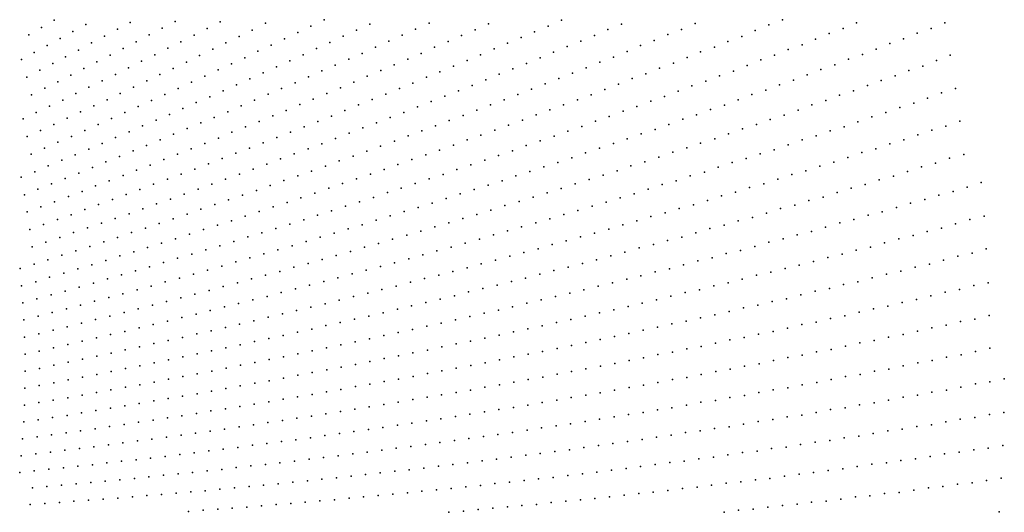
# Model space of a CAD drawing. Header units: metres. Extents: x -51 to 51, y -51 to 51.
# Tile 42 of 46: x 25 to 51, y 0 to 13. Entities that reach past the tile are written whole.
import ezdxf

# ---------------------------------------------------------------- set-up
doc = ezdxf.new("R2010")
doc.units = ezdxf.units.M
for name, color, linetype in [('CLASS_11_ROAD_SURFACE', 7, 'CONTINUOUS'), ('CLASS_17', 7, 'CONTINUOUS'), ('CLASS_5_HIGH_VEGETATION', 7, 'CONTINUOUS'), ('CLASS_6_BUILDING', 7, 'CONTINUOUS'), ('CLASS_9_WATER', 7, 'CONTINUOUS')]:
    doc.layers.add(name, color=color, linetype=linetype)

msp = doc.modelspace()

# ---------------------------------------------------------------- linework, layer by layer
at = {"layer": 'CLASS_11_ROAD_SURFACE'}
for p in [(39.405159, 12.709247, 404.039978), (37.173462, 12.456559, 382.049988), (37.520355, 12.60784, 385.819977), (39.059978, 12.55121, 400.269989), (40.601414, 12.465798, 414.720001), (40.954319, 12.600827, 418.48999), (42.504444, 12.463182, 432.940002), (42.85257, 12.615697, 436.709991), (36.82634, 12.305871, 378.279999), (38.362759, 12.256163, 392.72998), (38.711479, 12.403389, 396.5), (40.254379, 12.311539, 410.949982), (42.150024, 12.33202, 429.169983), (37.664658, 11.96349, 385.190002), (38.013821, 12.109529, 388.959991), (39.553593, 12.024636, 403.410004), (39.904091, 12.16779, 407.179993), (41.446648, 12.050736, 421.630005), (41.801414, 12.180873, 425.399994), (37.318165, 11.808935, 381.419983), (38.854816, 11.730637, 395.869995), (39.202877, 11.88208, 399.639984), (40.748188, 11.751955, 414.089996), (41.097557, 11.900961, 417.859985), (42.644955, 11.738377, 432.309998), (42.995583, 11.885018, 436.079987), (36.968533, 11.664173, 377.649994), (38.152267, 11.448683, 388.329987), (38.503647, 11.589361, 392.100006), (40.043037, 11.475812, 406.549988), (40.392879, 11.623445, 410.319977), (41.937302, 11.467892, 424.769989), (42.29406, 11.592507, 428.539978), (37.800682, 11.308603, 384.559998), (39.337074, 11.202068, 399.009979), (39.690159, 11.33864, 402.779999), (41.228863, 11.199817, 417.22998), (41.585945, 11.3234, 421), (37.099575, 11.021184, 377.019989), (37.448887, 11.169123, 380.789978), (38.983795, 11.0661, 395.23999), (40.877048, 11.056704, 413.459991), (42.773132, 11.012348, 431.679993), (43.131607, 11.132018, 435.449982), (38.279263, 10.786617, 387.699982), (38.63298, 10.921299, 391.470001), (40.170013, 10.782614, 405.919983), (40.524975, 10.914367, 409.690002), (42.066299, 10.733224, 424.139984), (42.419838, 10.872396, 427.910004), (37.571236, 10.51906, 380.160004), (37.925346, 10.652537, 383.929993), (39.459507, 10.520916, 398.380005), (39.814854, 10.651462, 402.149994), (41.353352, 10.47741, 416.599976), (41.707329, 10.615197, 420.369995), (37.216927, 10.386183, 376.389984), (38.748241, 10.261636, 390.839996), (39.10397, 10.390974, 394.609985), (40.639668, 10.22402, 409.059998), (40.994072, 10.36042, 412.829987), (42.89399, 10.264362, 431.049988), (43.249393, 10.398965, 434.819977), (38.038654, 9.995487, 383.299988), (38.394794, 10.123528, 387.069977), (39.927681, 9.963307, 401.519989), (40.282551, 10.098235, 405.289978), (42.177567, 10.018099, 423.509979), (42.533386, 10.151311, 427.279999), (37.325817, 9.741219, 375.759979), (37.682331, 9.868051, 379.529999), (39.212479, 9.714947, 393.97998), (39.570171, 9.838824, 397.75), (41.460438, 9.774271, 415.970001), (41.821507, 9.885671, 419.73999), (38.496555, 9.469014, 386.440002), (38.854607, 9.591678, 390.209991), (40.385746, 9.403238, 404.660004), (40.744946, 9.522933, 408.429993), (41.103973, 9.643236, 412.199982), (42.639297, 9.408639, 426.649994), (42.997139, 9.536465, 430.419983), (43.359459, 9.643906, 434.190002), (37.782169, 9.216291, 378.899994), (38.140606, 9.337649, 382.669983), (39.669064, 9.155995, 397.119995), (40.026371, 9.284154, 400.889984), (41.918472, 9.175818, 419.109985), (42.276699, 9.302245, 422.880005), (37.423553, 9.09554, 375.130005), (38.949409, 8.921053, 389.579987), (39.309326, 9.038219, 393.350006), (41.196987, 8.945445, 411.569977), (41.560024, 9.050179, 415.339996), (43.452026, 8.909345, 433.559998), (43.811581, 9.032543, 437.329987), (38.229084, 8.688554, 382.039978), (38.589329, 8.804498, 385.809998), (40.476978, 8.707639, 404.029999), (40.838154, 8.821206, 407.799988), (42.728031, 8.686184, 426.019989), (43.092255, 8.786938, 429.789978), (37.870762, 8.563975, 378.269989), (39.754135, 8.48234, 396.48999), (40.115635, 8.594683, 400.259979), (42.003418, 8.465478, 418.47998), (42.367893, 8.56518, 422.25), (38.670662, 8.139549, 385.179993), (39.032669, 8.249963, 388.949982), (39.39452, 8.360992, 392.720001), (41.282204, 8.227074, 410.940002), (41.64291, 8.34588, 414.709991), (43.532169, 8.174376, 432.929993), (43.897778, 8.270081, 436.699982), (37.946178, 7.920559, 377.639984), (38.308498, 8.029747, 381.410004), (40.193047, 7.904844, 399.630005), (40.556248, 8.011639, 403.399994), (40.919304, 8.119049, 407.169983), (42.80843, 7.942479, 425.389984), (43.170399, 8.05803, 429.160004), (39.46619, 7.693102, 392.089996), (39.829693, 7.798666, 395.859985), (41.71389, 7.641327, 414.079987), (42.080128, 7.734305, 417.849976), (42.442436, 7.848445, 421.619995), (38.376587, 7.370738, 380.779999), (38.740559, 7.474364, 384.549988), (39.104385, 7.578607, 388.319977), (40.986588, 7.426672, 406.539978), (41.351246, 7.5286, 410.309998), (43.603527, 7.417916, 432.299988), (43.967056, 7.528785, 436.069977), (38.012466, 7.267726, 377.009979), (40.258617, 7.214843, 399), (40.623577, 7.315445, 402.769989), (42.872387, 7.219503, 424.759979), (43.236237, 7.328956, 428.529999), (39.162891, 6.916742, 387.690002), (39.528275, 7.015491, 391.459991), (39.893513, 7.114858, 395.22998), (41.776352, 6.916327, 413.449982), (42.140705, 7.023566, 417.220001), (42.50835, 7.110847, 420.98999), (38.067547, 6.614913, 376.380005), (38.433361, 6.711718, 380.149994), (38.799042, 6.80914, 383.919983), (40.677361, 6.629194, 402.139984), (41.043823, 6.724286, 405.910004), (41.408485, 6.830106, 409.679993), (43.658508, 6.68273, 431.669983), (44.027149, 6.765977, 435.440002), (39.945621, 6.431119, 394.600006), (40.312363, 6.524881, 398.369995), (42.558353, 6.394075, 420.359985), (42.924156, 6.496599, 424.130005), (43.292999, 6.578784, 427.899994), (38.844616, 6.153556, 383.289978), (39.211742, 6.245457, 387.059998), (39.578743, 6.337977, 390.829987), (41.456944, 6.111551, 409.049988), (41.823208, 6.211852, 412.819977), (42.192375, 6.292352, 416.589996), (38.111435, 5.962313, 375.75), (38.47884, 6.052883, 379.519989), (40.721024, 5.933237, 401.509979), (41.089046, 6.022083, 405.279999), (43.333916, 5.849977, 427.269989), (43.70401, 5.926428, 431.039978), (44.071091, 6.024839, 434.809998), (39.617626, 5.66076, 390.199982), (39.986027, 5.747649, 393.970001), (40.352882, 5.845013, 397.73999), (42.596291, 5.677608, 419.72998), (42.966564, 5.752992, 423.5), (38.511726, 5.403827, 378.889984), (38.880478, 5.488849, 382.660004), (39.249111, 5.574493, 386.429993), (41.491634, 5.40347, 408.419983), (41.860886, 5.487292, 412.190002), (42.228661, 5.582048, 415.959991), (38.144161, 5.310116, 375.119995), (40.383213, 5.155744, 397.109985), (40.752796, 5.237695, 400.880005), (41.122269, 5.32027, 404.649994), (43.365082, 5.100457, 426.639984), (43.733902, 5.191882, 430.410004), (44.102573, 5.284112, 434.179993), (39.275017, 4.904048, 385.799988), (39.644943, 4.984036, 389.569977), (40.013523, 5.074417, 393.339996), (42.253014, 4.872279, 415.329987), (42.624599, 4.940836, 419.099976), (42.993664, 5.03083, 422.869995), (38.534843, 4.745945, 378.259979), (38.904984, 4.824685, 382.029999), (41.143528, 4.619052, 404.019989), (41.513103, 4.706093, 407.789978), (41.883705, 4.783715, 411.559998), (44.493912, 4.60911, 437.319977), (40.030781, 4.392088, 392.709991), (40.401794, 4.467117, 396.47998), (40.772713, 4.542771, 400.25), (43.381176, 4.372766, 426.009979), (43.751469, 4.457982, 429.779999), (44.123844, 4.522461, 433.549988), (38.546745, 4.088823, 377.630005), (38.918167, 4.161257, 381.399994), (39.28949, 4.234316, 385.169983), (39.659664, 4.317685, 388.940002), (41.894714, 4.080898, 410.929993), (42.267479, 4.142605, 414.699982), (42.63813, 4.225578, 418.470001), (43.01075, 4.288358, 422.23999), (40.780796, 3.848667, 399.619995), (41.151894, 3.928678, 403.389984), (41.523849, 3.99936, 407.160004), (44.503483, 3.841867, 436.690002), (39.291691, 3.575086, 384.539978), (39.664097, 3.64254, 388.309998), (40.036415, 3.710621, 392.079987), (40.408653, 3.779331, 395.850006), (43.01329, 3.56778, 421.609985), (43.385075, 3.645952, 425.380005), (43.758553, 3.703567, 429.149994), (44.130138, 3.783178, 432.919983), (38.547462, 3.43265, 377), (38.920055, 3.498758, 380.769989), (41.895596, 3.358581, 410.299988), (42.267696, 3.434504, 414.069977), (42.641384, 3.490417, 417.839996), (40.40382, 3.092586, 395.220001), (40.776314, 3.16554, 398.98999), (41.149487, 3.229258, 402.759979), (41.522583, 3.293605, 406.529999), (44.498337, 3.097376, 436.059998), (38.909992, 2.84688, 380.139984), (39.283562, 2.907363, 383.910004), (39.657059, 2.968475, 387.679993), (40.030476, 3.030216, 391.449982), (43.00378, 2.848302, 420.97998), (43.378239, 2.899036, 424.75), (43.751202, 2.971581, 428.519989), (44.125546, 3.023391, 432.289978), (38.537029, 2.777618, 376.369995), (41.509338, 2.589031, 405.899994), (41.882751, 2.65788, 409.669983), (42.257393, 2.706908, 413.440002), (42.630634, 2.777199, 417.209991), (39.63858, 2.295684, 387.049988), (40.012989, 2.351067, 390.819977), (40.386745, 2.416939, 394.589996), (40.761009, 2.473673, 398.359985), (41.135208, 2.531037, 402.130005), (44.480751, 2.354118, 435.429993), (38.514965, 2.133318, 375.73999), (38.889565, 2.18681, 379.509979), (39.264107, 2.240932, 383.279999), (42.607975, 2.065303, 416.579987), (42.983288, 2.109139, 420.349976), (43.357502, 2.174594, 424.119995), (43.732716, 2.219508, 427.889984), (44.106781, 2.286407, 431.660004), (40.73399, 1.783225, 397.72998), (41.1091, 1.834218, 401.5), (41.484158, 1.885841, 405.269989), (41.858685, 1.948316, 409.039978), (42.233612, 2.001293, 412.809998), (38.85796, 1.528239, 378.880005), (39.233364, 1.575985, 382.649994), (39.608707, 1.624362, 386.419983), (39.983589, 1.683132, 390.190002), (40.358822, 1.732863, 393.959991), (44.075726, 1.550882, 431.029999), (44.451557, 1.590596, 434.799988), (38.48251, 1.481125, 375.109985), (42.198067, 1.297217, 412.179993), (42.5741, 1.33414, 415.949982), (42.949432, 1.392484, 419.720001), (43.325394, 1.430487, 423.48999), (43.7006, 1.490277, 427.259979), (40.319321, 1.050416, 393.329987), (40.69529, 1.094392, 397.100006), (41.071209, 1.138999, 400.869995), (41.446793, 1.194357, 404.639984), (41.822617, 1.24032, 408.410004), (38.81522, 0.871357, 378.25), (39.191376, 0.912713, 382.019989), (39.567253, 0.964361, 385.789978), (39.943306, 1.007072, 389.559998), (43.656338, 0.762727, 426.630005), (44.032818, 0.795521, 430.399994), (44.408859, 0.850447, 434.169983), (41.77459, 0.534095, 407.779999), (42.151089, 0.574293, 411.549988), (42.527401, 0.625507, 415.319977), (42.903976, 0.656587, 419.089996), (43.280193, 0.709249, 422.859985), (39.13813, 0.260861, 381.389984), (39.514893, 0.296539, 385.160004), (39.891613, 0.332851, 388.929993), (40.268303, 0.369795, 392.699982), (40.644962, 0.407371, 396.470001), (41.021473, 0.455595, 400.23999), (41.398048, 0.494529, 404.009979), (38.761398, 0.216351, 377.619995), (43.599998, 0.015772, 426), (43.976955, 0.063556, 429.769989), (44.353912, 0.090499, 433.539978), (44.730785, 0.139733, 437.309998)]:
    msp.add_point(p, dxfattribs=at)
at = {"layer": 'CLASS_17'}
for p in [(45.112358, 12.715035, 458.699982), (44.756996, 12.586124, 454.929993), (46.672905, 12.489175, 473.149994), (47.023426, 12.637584, 476.919983), (48.945141, 12.491505, 495.139984), (49.296768, 12.638151, 498.910004), (44.057877, 12.286567, 447.389984), (44.407574, 12.43596, 451.160004), (45.965103, 12.217128, 465.609985), (46.316086, 12.364159, 469.379974), (48.235146, 12.224096, 487.599976), (48.587219, 12.369361, 491.369995), (43.351814, 12.011269, 439.849976), (43.701981, 12.159287, 443.619995), (45.256523, 11.947494, 458.069977), (45.613857, 12.070873, 461.839996), (47.524391, 11.959107, 480.059998), (47.876911, 12.102989, 483.829987), (44.904823, 11.802617, 454.299988), (46.812889, 11.69654, 472.519989), (47.171619, 11.816006, 476.289978), (49.438709, 11.802533, 498.279999), (44.195023, 11.536777, 446.759979), (44.547169, 11.680271, 450.529999), (46.100639, 11.436395, 464.97998), (46.459682, 11.554823, 468.75), (48.7304, 11.521882, 490.73999), (49.084679, 11.661818, 494.509979), (43.484455, 11.273354, 439.220001), (43.842617, 11.394059, 442.98999), (45.746998, 11.296064, 461.209991), (48.015617, 11.267803, 483.199982), (48.370312, 11.406347, 486.970001), (45.033577, 11.039731, 453.669983), (45.393105, 11.156513, 457.440002), (47.300114, 11.016156, 475.660004), (47.655231, 11.15331, 479.429993), (49.571861, 10.941488, 497.649994), (44.319431, 10.785827, 446.130005), (44.679256, 10.901567, 449.899994), (46.583908, 10.766945, 468.119995), (46.944756, 10.879786, 471.889984), (48.853607, 10.696983, 490.109985), (49.210175, 10.830945, 493.879974), (43.609695, 10.513058, 438.589996), (43.964687, 10.649052, 442.359985), (45.867001, 10.520168, 460.579987), (46.228138, 10.631966, 464.349976), (48.134678, 10.454922, 482.569977), (48.496803, 10.563807, 486.339996), (45.154408, 10.253783, 453.039978), (45.510822, 10.386583, 456.809998), (47.41507, 10.215304, 475.029999), (47.777473, 10.323143, 478.799988), (44.435997, 10.012236, 445.5), (44.792812, 10.143641, 449.269989), (46.699661, 9.955331, 467.48999), (47.05748, 10.084924, 471.259979), (49.326508, 9.975042, 493.25), (49.685112, 10.103607, 497.019989), (43.716904, 9.773129, 437.959991), (44.07412, 9.903136, 441.72998), (45.978615, 9.720959, 459.949982), (46.336819, 9.849152, 463.720001), (48.603893, 9.744015, 485.709991), (48.962872, 9.871176, 489.47998), (45.256916, 9.489036, 452.410004), (45.615501, 9.615828, 456.179993), (47.880642, 9.515441, 478.169983), (48.244698, 9.617643, 481.940002), (44.534569, 9.259563, 444.869995), (44.898109, 9.363031, 448.639984), (46.796829, 9.165763, 466.859985), (47.156769, 9.289325, 470.629974), (47.521076, 9.390474, 474.399994), (49.788738, 9.240678, 496.389984), (44.175385, 9.134961, 441.099976), (46.071972, 8.94351, 459.319977), (46.436687, 9.042992, 463.089996), (48.697147, 8.923585, 485.079987), (49.062611, 9.02074, 488.849976), (49.423515, 9.142467, 492.619995), (45.346493, 8.723716, 451.779999), (45.711464, 8.822145, 455.549988), (47.974422, 8.683743, 477.539978), (48.335884, 8.803267, 481.309998), (44.259197, 8.387836, 440.470001), (44.624565, 8.484595, 444.23999), (44.985634, 8.60376, 448.009979), (47.246769, 8.470145, 470), (47.60857, 8.58826, 473.769989), (49.873306, 8.401517, 495.759979), (50.235867, 8.518577, 499.529999), (46.156181, 8.14311, 458.690002), (46.518528, 8.259017, 462.459991), (46.880672, 8.375718, 466.22998), (49.143604, 8.193781, 488.220001), (49.510548, 8.285252, 491.98999), (45.427036, 7.935863, 451.149994), (45.789715, 8.050357, 454.919983), (48.413349, 7.988518, 480.679993), (48.780521, 8.078932, 484.449982), (44.697327, 7.731088, 443.609985), (45.060337, 7.844168, 447.380005), (47.318817, 7.673716, 469.369995), (47.686344, 7.762449, 473.139984), (48.049938, 7.875085, 476.910004), (50.311958, 7.648485, 498.899994), (44.334122, 7.618804, 439.839996), (46.587151, 7.474823, 461.829987), (46.954899, 7.562496, 465.599976), (49.579102, 7.451947, 491.359985), (49.943748, 7.562099, 495.129974), (45.490414, 7.170024, 450.519989), (45.858505, 7.256016, 454.289978), (46.222919, 7.36502, 458.059998), (48.480595, 7.149959, 480.049988), (48.84573, 7.257892, 483.819977), (49.214275, 7.342594, 487.589996), (44.392353, 6.871344, 439.209991), (44.757381, 6.977508, 442.97998), (45.12569, 7.062439, 446.75), (47.746418, 6.959808, 472.509979), (48.111847, 7.06632, 476.279999), (46.64584, 6.667855, 461.199982), (47.011734, 6.772143, 464.970001), (47.38081, 6.854098, 468.73999), (49.633648, 6.618655, 490.72998), (50.003361, 6.698249, 494.5), (50.369686, 6.802881, 498.269989), (45.544022, 6.382036, 449.889984), (45.910374, 6.484099, 453.660004), (46.276562, 6.586965, 457.429993), (48.900276, 6.413042, 483.190002), (49.267044, 6.515447, 486.959991), (44.438004, 6.124054, 438.579987), (44.807789, 6.202192, 442.349976), (45.174431, 6.302832, 446.119995), (47.793003, 6.157318, 471.879974), (48.163208, 6.234157, 475.649994), (48.530254, 6.335136, 479.419983), (46.687706, 5.883868, 460.569977), (47.058205, 5.959016, 464.339996), (47.425682, 6.057765, 468.109985), (50.0452, 5.859012, 493.869995), (50.416122, 5.932858, 497.639984), (45.581264, 5.616571, 449.259979), (45.949272, 5.712465, 453.029999), (46.319958, 5.786545, 456.799988), (48.937504, 5.592349, 482.559998), (49.305935, 5.688577, 486.329987), (49.677029, 5.761354, 490.099976), (44.473717, 5.355433, 437.949982), (44.842133, 5.449093, 441.720001), (45.213108, 5.521482, 445.48999), (48.197556, 5.425843, 475.019989), (48.568928, 5.496926, 478.789978), (47.088112, 5.169276, 463.709991), (47.457188, 5.261837, 467.47998), (47.828732, 5.331851, 471.25), (50.445072, 5.08787, 497.009979), (45.605667, 4.851634, 448.630005), (45.977631, 4.91888, 452.399994), (46.347088, 5.009203, 456.169983), (46.718895, 5.077521, 459.940002), (49.333332, 4.838128, 485.699982), (49.70322, 4.928778, 489.470001), (50.075413, 4.995786, 493.23999), (44.866131, 4.67466, 441.089996), (45.23597, 4.762743, 444.859985), (48.220608, 4.594566, 474.389984), (48.590862, 4.682975, 478.160004), (48.960979, 4.772191, 481.929993), (47.104786, 4.38019, 463.079987), (47.477531, 4.443355, 466.849976), (47.848011, 4.530329, 470.619995), (45.99028, 4.148457, 451.769989), (46.363255, 4.209922, 455.539978), (46.734089, 4.294652, 459.309998), (49.717472, 4.072649, 488.839996), (50.088741, 4.157701, 492.609985), (50.459877, 4.24356, 496.379974), (44.874859, 3.922915, 440.459991), (45.246113, 4.004772, 444.22998), (45.619236, 4.065164, 448), (48.599174, 3.869815, 477.529999), (48.972652, 3.928888, 481.299988), (49.344131, 4.012502, 485.069977), (47.110004, 3.568976, 462.449982), (47.482002, 3.648903, 466.220001), (47.855694, 3.706273, 469.98999), (48.227497, 3.787639, 473.759979), (45.991684, 3.356517, 451.139984), (46.363987, 3.434193, 454.910004), (46.736183, 3.512681, 458.679993), (50.088058, 3.320553, 491.97998), (50.462227, 3.375527, 495.75), (50.834675, 3.455769, 499.519989), (44.871014, 3.172173, 439.829987), (45.245159, 3.225688, 443.599976), (45.617657, 3.301925, 447.369995), (48.968311, 3.110494, 480.669983), (49.342682, 3.163762, 484.440002), (49.715424, 3.241752, 488.209991), (47.474586, 2.832351, 465.589996), (47.847797, 2.906646, 469.359985), (48.220901, 2.981754, 473.129974), (48.595387, 3.033945, 476.899994), (45.978214, 2.588194, 450.509979), (46.351761, 2.659605, 454.279999), (46.726536, 2.709013, 458.049988), (47.099922, 2.781866, 461.819977), (50.823437, 2.582446, 498.889984), (44.855801, 2.400741, 439.199982), (45.229614, 2.469896, 442.970001), (45.604565, 2.517596, 446.73999), (49.325508, 2.340332, 483.809998), (49.699505, 2.412049, 487.579987), (50.074608, 2.460128, 491.349976), (50.448437, 2.533288, 495.119995), (47.45216, 2.040292, 464.959991), (47.826557, 2.108306, 468.72998), (48.20192, 2.153599, 472.5), (48.57616, 2.223058, 476.269989), (48.951424, 2.269429, 480.039978), (45.951923, 1.821248, 449.880005), (46.327526, 1.863752, 453.649994), (46.702156, 1.929508, 457.419983), (47.077675, 1.973091, 461.190002), (44.82655, 1.652647, 438.569977), (45.202293, 1.693441, 442.339996), (45.577152, 1.756937, 446.109985), (49.670528, 1.559518, 486.949982), (50.045609, 1.625572, 490.720001), (50.421425, 1.667822, 494.48999), (50.796371, 1.735323, 498.259979), (47.792645, 1.28814, 468.099976), (48.168076, 1.350487, 471.869995), (48.544109, 1.389946, 475.639984), (48.919407, 1.453739, 479.410004), (49.294621, 1.518347, 483.179993), (45.913372, 1.033472, 449.25), (46.289124, 1.092109, 453.019989), (46.665352, 1.128776, 456.789978), (47.040985, 1.188861, 460.559998), (47.416538, 1.249761, 464.329987), (44.785271, 0.884321, 437.940002), (45.161205, 0.940695, 441.709991), (45.537067, 0.997885, 445.47998), (50.003101, 0.768245, 490.089996), (50.379189, 0.828622, 493.859985), (50.755199, 0.889814, 497.629974), (48.121128, 0.525598, 471.23999), (48.497509, 0.582261, 475.009979), (48.873817, 0.639741, 478.779999), (49.250389, 0.673989, 482.549988), (49.626595, 0.732917, 486.319977), (45.861206, 0.269942, 448.619995), (46.238033, 0.299681, 452.389984), (46.614666, 0.35263, 456.160004), (46.991249, 0.406396, 459.929993), (47.367977, 0.437849, 463.699982), (47.744453, 0.493064, 467.470001), (45.107605, 0.189784, 441.079987), (45.484478, 0.218442, 444.849976), (50.699997, 0.021396, 497)]:
    msp.add_point(p, dxfattribs=at)
at = {"layer": 'CLASS_5_HIGH_VEGETATION'}
for p in [(25.547314, 4.530969, 249.459991), (25.557878, 4.089573, 248.830002), (25.560839, 3.649112, 248.199997), (25.556231, 3.209718, 247.569992), (25.543407, 2.777754, 246.939987), (25.52388, 2.340874, 246.309998), (25.496901, 1.905444, 245.679993), (25.871222, 1.955255, 249.449997), (25.462511, 1.471591, 245.049988), (25.837622, 1.51503, 248.819992), (25.420759, 1.039441, 244.419998), (25.796286, 1.082793, 248.189987), (25.747896, 0.646063, 247.559998), (25.692133, 0.211274, 246.929993)]:
    msp.add_point(p, dxfattribs=at)
at = {"layer": 'CLASS_6_BUILDING'}
for p in [(25.979832, 12.519437, 278.389984), (26.308802, 12.705185, 282.160004), (27.12542, 12.595253, 289.070007), (27.941576, 12.470204, 295.97998), (28.275242, 12.647588, 299.75), (29.095961, 12.49643, 306.660004), (29.431736, 12.669913, 310.429993), (25.653582, 12.327989, 274.619995), (26.46212, 12.233304, 281.529999), (26.793911, 12.413995, 285.299988), (27.607634, 12.29339, 292.209991), (28.759911, 12.323519, 302.889984), (26.130043, 12.053177, 277.759979), (27.273417, 12.117147, 288.440002), (28.089931, 11.972559, 295.350006), (28.426558, 12.144241, 299.119995), (29.244247, 11.980134, 306.029999), (29.582926, 12.147882, 309.799988), (25.797684, 11.873618, 273.98999), (26.607021, 11.759872, 280.899994), (26.941833, 11.934896, 284.669983), (27.753031, 11.80145, 291.579987), (28.905313, 11.812963, 302.259979), (25.467896, 11.688408, 270.220001), (26.271933, 11.585421, 277.130005), (27.078438, 11.460956, 284.040009), (27.415869, 11.630916, 287.809998), (28.229464, 11.473463, 294.720001), (28.566114, 11.64637, 298.48999), (29.383415, 11.462398, 305.399994), (29.724894, 11.624361, 309.169983), (25.600937, 11.238229, 269.589996), (25.936571, 11.411538, 273.359985), (26.743498, 11.28504, 280.269989), (27.889708, 11.308108, 290.949982), (29.041691, 11.301015, 301.630005), (30.19882, 11.263606, 312.309998), (26.067228, 10.948159, 272.72998), (26.405497, 11.116313, 276.5), (27.209429, 10.979136, 283.410004), (27.549694, 11.143332, 287.179993), (28.357489, 10.979996, 294.089996), (28.699713, 11.140214, 297.859985), (29.513454, 10.94338, 304.769989), (29.854923, 11.106803, 308.539978), (25.728699, 10.780583, 268.959991), (26.868904, 10.815517, 279.639984), (28.017653, 10.813519, 290.320007), (29.169039, 10.787833, 301), (30.325068, 10.731751, 311.679993), (26.18965, 10.483625, 272.100006), (26.530724, 10.646002, 275.869995), (27.331884, 10.496163, 282.779999), (27.674892, 10.65455, 286.549988), (28.479483, 10.478497, 293.459991), (28.824381, 10.632872, 297.22998), (29.631817, 10.430479, 304.139984), (29.978559, 10.580821, 307.910004), (25.848322, 10.321832, 268.329987), (26.645132, 10.181142, 275.23999), (26.98863, 10.338361, 279.009979), (28.134346, 10.324708, 289.690002), (29.287354, 10.273576, 300.369995), (30.441988, 10.19885, 311.049988), (25.506742, 10.160616, 264.559998), (26.303833, 10.018084, 271.470001), (27.445808, 10.012191, 282.149994), (27.791456, 10.164721, 285.919983), (28.592646, 9.976011, 292.829987), (28.940115, 10.124498, 296.600006), (30.092964, 10.053832, 307.279999), (25.61554, 9.706734, 263.929993), (25.959808, 9.862116, 267.699982), (26.753801, 9.708892, 274.609985), (27.099922, 9.860248, 278.380005), (27.897022, 9.680808, 285.290009), (28.244949, 9.828115, 289.059998), (29.394255, 9.765579, 299.73999), (29.743719, 9.90941, 303.509979), (30.549572, 9.665061, 310.419983), (26.40745, 9.558125, 270.839996), (27.551197, 9.527366, 281.519989), (28.696978, 9.472694, 292.199982), (29.046919, 9.615252, 295.970001), (30.198139, 9.526001, 306.649994), (25.716299, 9.252079, 263.299988), (26.063156, 9.401585, 267.070007), (26.854143, 9.235881, 273.97998), (27.202784, 9.381329, 277.75), (27.996445, 9.189364, 284.660004), (28.346819, 9.330733, 288.429993), (29.494637, 9.249671, 299.109985), (29.846493, 9.387539, 302.880005), (26.156189, 8.946763, 266.440002), (26.505278, 9.091026, 270.209991), (27.297215, 8.90175, 277.119995), (27.645849, 9.048591, 280.889984), (28.792484, 8.968703, 291.570007), (29.14257, 9.112403, 295.339996), (30.294086, 8.997487, 306.019989), (30.645601, 9.138033, 309.789978), (25.459455, 8.653799, 258.899994), (25.809027, 8.796792, 262.669983), (26.946154, 8.762252, 273.350006), (28.087238, 8.697327, 284.029999), (28.439964, 8.832715, 287.799988), (29.585995, 8.733161, 298.47998), (29.940144, 8.865025, 302.25), (26.243391, 8.485044, 265.809998), (26.594881, 8.62335, 269.579987), (27.381166, 8.428344, 276.48999), (27.734306, 8.562535, 280.259979), (28.877102, 8.471238, 290.940002), (29.231647, 8.6019, 294.709991), (30.378746, 8.475868, 305.389984), (30.734669, 8.602984, 309.160004), (25.54178, 8.203987, 258.269989), (25.891691, 8.347335, 262.040009), (26.676264, 8.155244, 268.949982), (27.029848, 8.288152, 272.720001), (28.16942, 8.204845, 283.399994), (28.524393, 8.334216, 287.169983), (29.668339, 8.216206, 297.850006), (30.024672, 8.342027, 301.619995), (31.17227, 8.189185, 312.299988), (25.968491, 7.891226, 261.410004), (26.322479, 8.022935, 265.179993), (27.458881, 7.947907, 275.859985), (27.814249, 8.076076, 279.630005), (28.955101, 7.966376, 290.309998), (29.311813, 8.090988, 294.079987), (30.456394, 7.94649, 304.759979), (30.814421, 8.067533, 308.529999), (25.6143, 7.760118, 257.639984), (26.749441, 7.68685, 268.320007), (27.103321, 7.820343, 272.089996), (28.242994, 7.71207, 282.769989), (28.5982, 7.842368, 286.540009), (29.741678, 7.698961, 297.220001), (30.098185, 7.826052, 300.98999), (31.244732, 7.647393, 311.669983), (26.037287, 7.434907, 260.779999), (26.393461, 7.560578, 264.549988), (27.528198, 7.467252, 275.22998), (27.885689, 7.589358, 279), (29.024303, 7.461296, 289.679993), (29.38308, 7.579824, 293.449982), (30.524845, 7.416907, 304.130005), (30.884874, 7.531845, 307.899994), (25.680922, 7.309841, 257.009979), (26.812662, 7.224858, 267.690002), (27.170525, 7.345753, 271.459991), (28.306215, 7.226062, 282.139984), (28.665348, 7.343375, 285.910004), (29.804274, 7.188859, 296.589996), (30.164644, 7.302578, 300.359985), (26.098095, 6.978517, 260.149994), (26.456352, 7.098112, 263.919983), (27.229445, 6.871125, 270.829987), (27.58913, 6.986525, 274.600006), (27.948645, 7.102534, 278.369995), (29.084721, 6.956151, 289.049988), (29.445459, 7.068562, 292.820007), (30.584112, 6.88728, 303.5), (30.946041, 6.996079, 307.269989), (31.306076, 7.113135, 311.039978), (25.739656, 6.859528, 256.380005), (26.509546, 6.642151, 263.290009), (26.869581, 6.756334, 267.059998), (28.001511, 6.622586, 277.73999), (28.362745, 6.733163, 281.509979), (28.723818, 6.844352, 285.279999), (29.859774, 6.671519, 295.959991), (30.222023, 6.779093, 299.72998), (25.790527, 6.409318, 255.75), (26.150934, 6.522194, 259.519989), (27.280102, 6.396604, 270.199982), (27.641695, 6.50587, 273.970001), (29.136375, 6.451096, 288.419983), (29.497366, 6.564558, 292.190002), (30.634216, 6.357767, 302.869995), (30.996361, 6.467964, 306.639984), (31.359907, 6.571296, 310.410004), (25.429951, 6.297052, 251.979996), (26.556423, 6.179904, 262.660004), (26.918344, 6.287948, 266.429993), (28.047657, 6.135998, 277.109985), (28.410719, 6.240417, 280.880005), (28.773628, 6.34545, 284.649994), (29.906321, 6.154354, 295.329987), (30.270344, 6.255753, 299.100006), (25.471123, 5.853229, 251.349991), (25.833551, 5.959347, 255.119995), (26.194342, 6.072473, 258.889984), (27.322517, 5.922331, 269.570007), (27.684441, 6.032193, 273.339996), (28.814793, 5.846817, 284.019989), (29.177832, 5.953404, 287.790009), (29.542152, 6.053571, 291.559998), (31.039141, 5.932534, 306.009979), (31.404388, 6.02967, 309.779999), (26.231411, 5.616711, 258.259979), (26.595264, 5.71797, 262.029999), (26.958967, 5.819844, 265.799988), (28.085377, 5.649741, 276.47998), (28.450159, 5.747972, 280.25), (29.943935, 5.637521, 294.699982), (30.309628, 5.732715, 298.470001), (30.673754, 5.836015, 302.23999), (25.504572, 5.409812, 250.720001), (25.867405, 5.516068, 254.48999), (26.991476, 5.352161, 265.169983), (27.355381, 5.455131, 268.940002), (27.720451, 5.552128, 272.709991), (28.846039, 5.355649, 283.389984), (29.212143, 5.448987, 287.160004), (29.57811, 5.542945, 290.929993), (31.072699, 5.397504, 305.380005), (31.439539, 5.488415, 309.149994), (26.260576, 5.161429, 257.630005), (26.626097, 5.256486, 261.399994), (28.114689, 5.163961, 275.850006), (28.481087, 5.255974, 279.619995), (29.972645, 5.121173, 294.070007), (30.338623, 5.217542, 297.839996), (30.705725, 5.307213, 301.609985), (25.529116, 4.973168, 250.089996), (25.894917, 5.06699, 253.860001), (27.014702, 4.891635, 264.540009), (27.381498, 4.981791, 268.309998), (27.748161, 5.072567, 272.079987), (28.870123, 4.85801, 282.759979), (29.237755, 4.94511, 286.529999), (29.605261, 5.032831, 290.299988), (31.097052, 4.863033, 304.75), (31.465384, 4.947692, 308.519989), (31.832367, 5.040746, 312.289978), (25.914654, 4.618557, 253.229996), (26.281864, 4.706765, 257), (26.648947, 4.795593, 260.769989), (27.767597, 4.593653, 271.449982), (28.135624, 4.678802, 275.220001), (28.502365, 4.77153, 278.98999), (29.991343, 4.612785, 293.440002), (30.360029, 4.695579, 297.209991), (30.7286, 4.778995, 300.97998), (26.662781, 4.341936, 260.139984), (27.031174, 4.42522, 263.910004), (27.399446, 4.509127, 267.679993), (28.885643, 4.361085, 282.130005), (29.254702, 4.441922, 285.899994), (29.623642, 4.523381, 289.669983), (31.112234, 4.329278, 304.119995), (31.480871, 4.415348, 307.889984), (31.850456, 4.494446, 311.660004), (25.926651, 4.170902, 252.599991), (26.295305, 4.252853, 256.369995), (27.77879, 4.11553, 270.820007), (28.147184, 4.201281, 274.589996), (28.51647, 4.280871, 278.359985), (30.002443, 4.097868, 292.809998), (30.37248, 4.17438, 296.579987), (30.742413, 4.251517, 300.350006), (26.669863, 3.882636, 259.509979), (27.039618, 3.959644, 263.279999), (27.40926, 4.037275, 267.049988), (28.892633, 3.865022, 281.5), (29.263006, 3.939571, 285.269989), (29.632298, 4.021979, 289.040009), (31.488323, 3.87617, 307.259979), (31.859194, 3.948972, 311.029999), (25.930937, 3.724159, 251.970001), (26.299999, 3.806251, 255.73999), (27.410969, 3.566379, 266.419983), (27.780884, 3.645121, 270.190002), (28.151569, 3.717797, 273.959991), (28.522152, 3.791096, 277.72998), (30.004723, 3.58389, 292.179993), (30.376005, 3.6541, 295.949982), (30.74719, 3.724935, 299.720001), (31.11735, 3.803993, 303.48999), (26.297951, 3.354249, 255.110001), (26.669054, 3.424334, 258.880005), (27.040062, 3.495044, 262.649994), (28.891123, 3.369964, 280.869995), (29.261868, 3.445349, 284.639984), (29.633343, 3.514307, 288.410004), (31.486561, 3.337998, 306.630005), (31.858612, 3.404483, 310.399994), (25.926746, 3.28479, 251.339996), (27.403851, 3.103265, 265.790009), (27.775806, 3.169, 269.559998), (28.147673, 3.235362, 273.329987), (28.519444, 3.30235, 277.100006), (29.998217, 3.071003, 291.549988), (30.370638, 3.134889, 295.320007), (30.742189, 3.206908, 299.089996), (31.114418, 3.272139, 302.859985), (25.915825, 2.840264, 250.709991), (26.288155, 2.903402, 254.479996), (26.660393, 2.967165, 258.25), (27.032547, 3.031557, 262.019989), (28.508381, 2.814775, 276.470001), (28.880449, 2.883111, 280.23999), (29.253122, 2.945114, 284.009979), (29.625713, 3.007745, 287.779999), (31.475618, 2.80099, 306), (31.848743, 2.86114, 309.769989), (27.016478, 2.575915, 261.389984), (27.389574, 2.634687, 265.160004), (27.76259, 2.694089, 268.929993), (28.135525, 2.754117, 272.699982), (29.982965, 2.559357, 290.919983), (30.355774, 2.624312, 294.690002), (30.729132, 2.682576, 298.459991), (31.102413, 2.741469, 302.22998), (25.897303, 2.397043, 250.080002), (26.270649, 2.45384, 253.849991), (26.643915, 2.511265, 257.619995), (28.488432, 2.335469, 275.839996), (28.862173, 2.390497, 279.609985), (29.235846, 2.446155, 283.380005), (29.609444, 2.502442, 287.149994), (31.829062, 2.326869, 309.139984), (26.619158, 2.063265, 256.98999), (26.993267, 2.115056, 260.759979), (27.367304, 2.167476, 264.529999), (27.741274, 2.220526, 268.299988), (28.115171, 2.274205, 272.070007), (29.958506, 2.056414, 290.290009), (30.332863, 2.107691, 294.059998), (30.707153, 2.159598, 297.829987), (31.081379, 2.212135, 301.600006), (31.455538, 2.265302, 305.369995), (26.245474, 2.005696, 253.220001), (28.086212, 1.802621, 271.440002), (28.460896, 1.850656, 275.209991), (28.835518, 1.899322, 278.97998), (29.210075, 1.948618, 282.75), (29.584572, 1.998544, 286.519989), (31.800873, 1.78628, 308.509979), (32.175751, 1.83443, 312.279999), (26.212294, 1.565499, 252.589996), (26.587282, 1.610291, 256.359985), (26.962212, 1.655714, 260.130005), (27.337084, 1.701767, 263.899994), (27.711899, 1.74845, 267.669983), (29.926006, 1.547686, 289.660004), (30.301178, 1.59259, 293.429993), (30.676294, 1.638126, 297.199982), (31.051355, 1.684292, 300.970001), (31.425936, 1.738761, 304.73999), (27.674194, 1.284753, 267.040009), (28.049686, 1.32578, 270.809998), (28.425129, 1.367438, 274.579987), (28.80052, 1.409727, 278.350006), (29.175859, 1.452646, 282.119995), (29.550783, 1.503412, 285.889984), (32.13916, 1.289074, 311.649994), (26.172022, 1.120571, 251.959991), (26.547716, 1.15898, 255.729996), (26.923359, 1.198021, 259.5), (27.298958, 1.237694, 263.269989), (29.88489, 1.040639, 289.029999), (30.260765, 1.079158, 292.799988), (30.636599, 1.118309, 296.570007), (31.012102, 1.165663, 300.339996), (31.387835, 1.206168, 304.109985), (31.763523, 1.247305, 307.880005), (27.252785, 0.782045, 262.639984), (27.628952, 0.816049, 266.410004), (28.005085, 0.850685, 270.179993), (28.381176, 0.885953, 273.949982), (28.757229, 0.921852, 277.720001), (29.133007, 0.965497, 281.48999), (29.508968, 1.002752, 285.259979), (26.12422, 0.677447, 251.330002), (26.500507, 0.709463, 255.099991), (26.876757, 0.742111, 258.869995), (29.835197, 0.53542, 288.399994), (30.21167, 0.567543, 292.169983), (30.587963, 0.607765, 295.940002), (30.964363, 0.641244, 299.709991), (31.340725, 0.675355, 303.47998), (31.717054, 0.710098, 307.25), (32.093346, 0.745474, 311.019989), (26.445705, 0.261868, 254.470001), (26.822384, 0.294662, 258.23999), (27.1991, 0.321632, 262.009979), (27.57579, 0.349235, 265.779999), (27.952452, 0.377471, 269.549988), (28.329086, 0.406339, 273.320007), (28.705585, 0.442848, 277.089996), (29.082153, 0.473073, 280.859985), (29.458693, 0.503931, 284.630005), (26.068932, 0.236254, 250.699997), (29.776983, 0.032174, 287.769989), (30.153931, 0.065252, 291.540009), (30.530863, 0.091693, 295.309998), (30.907772, 0.118767, 299.079987), (31.284658, 0.146474, 302.850006), (31.661518, 0.174814, 306.619995), (32.038303, 0.211608, 310.389984)]:
    msp.add_point(p, dxfattribs=at)
at = {"layer": 'CLASS_9_WATER'}
for p in [(33.276688, 12.717366, 346.23999), (30.256443, 12.492496, 317.339996), (30.594292, 12.662055, 321.109985), (31.762281, 12.62385, 331.789978), (32.938145, 12.547103, 342.470001), (34.458691, 12.605617, 356.919983), (35.641087, 12.471198, 367.600006), (35.986343, 12.62592, 371.369995), (29.921341, 12.316207, 313.570007), (31.085278, 12.285616, 324.25), (31.425447, 12.450565, 328.019989), (32.254101, 12.224569, 334.929993), (32.596249, 12.385545, 338.699982), (33.771263, 12.289907, 349.380005), (34.115097, 12.447469, 353.149994), (35.295593, 12.317065, 363.829987), (30.404171, 11.957456, 316.709991), (30.744848, 12.121245, 320.47998), (31.911709, 12.064178, 331.160004), (33.082874, 11.976538, 341.839996), (33.427185, 12.132929, 345.609985), (34.603901, 12.010563, 356.289978), (34.94986, 12.163519, 360.059998), (36.131416, 12.006268, 370.73999), (36.478989, 12.155773, 374.509979), (30.063236, 11.794245, 312.940002), (31.229053, 11.737522, 323.619995), (31.569071, 11.90437, 327.389984), (32.741207, 11.812742, 338.070007), (33.914143, 11.698139, 348.75), (34.260605, 11.849833, 352.519989), (35.43845, 11.700382, 363.199982), (35.78651, 11.848619, 366.970001), (30.885885, 11.578964, 319.850006), (32.051308, 11.503063, 330.529999), (32.396374, 11.657609, 334.299988), (33.567455, 11.547038, 344.97998), (35.090164, 11.552738, 359.429993), (36.618687, 11.520003, 373.880005), (30.542475, 11.420993, 316.079987), (31.360468, 11.195735, 322.98999), (31.706009, 11.349105, 326.759979), (32.87339, 11.246604, 337.440002), (33.220535, 11.396525, 341.209991), (34.392929, 11.259232, 351.889984), (34.741657, 11.405688, 355.660004), (35.918346, 11.233455, 366.339996), (36.268623, 11.376431, 370.109985), (31.017391, 11.03538, 319.220001), (32.18108, 10.940677, 329.899994), (32.528717, 11.089332, 333.669983), (33.697487, 10.95987, 344.350006), (34.046692, 11.105056, 348.119995), (35.219822, 10.940691, 358.799988), (35.57056, 11.082389, 362.569977), (30.671349, 10.883273, 315.449982), (31.833214, 10.792614, 326.130005), (33.348061, 10.815282, 340.579987), (34.86887, 10.799588, 355.029999), (36.394882, 10.745387, 369.47998), (36.747334, 10.882985, 373.25), (31.136803, 10.498262, 318.589996), (31.485117, 10.645142, 322.359985), (32.648556, 10.527884, 333.039978), (32.998417, 10.671284, 336.809998), (34.166328, 10.519176, 347.48999), (34.517704, 10.659083, 351.259979), (35.689369, 10.471988, 361.940002), (36.042229, 10.608388, 365.709991), (30.790787, 10.34446, 314.820007), (31.950682, 10.235065, 325.5), (32.301014, 10.377192, 329.269989), (33.46545, 10.232982, 339.949982), (33.817276, 10.371609, 343.720001), (34.985535, 10.192449, 354.399994), (35.338833, 10.327561, 358.169983), (36.864922, 10.244909, 372.619995), (31.249376, 9.9526, 317.959991), (31.600136, 10.093535, 321.72998), (32.761166, 9.957522, 332.410004), (33.113407, 10.094953, 336.179993), (34.278336, 9.924022, 346.859985), (34.632038, 10.057935, 350.630005), (36.155266, 9.982343, 365.079987), (36.510193, 10.113325, 368.850006), (30.898397, 9.812262, 314.190002), (32.058418, 9.67663, 324.869995), (32.408714, 9.820689, 328.639984), (33.924438, 9.790711, 343.089996), (35.444828, 9.722188, 357.539978), (35.80014, 9.851963, 361.309998), (31.352417, 9.406133, 317.329987), (31.705519, 9.541081, 321.100006), (33.218369, 9.517782, 335.549988), (33.572697, 9.649806, 339.320007), (34.735928, 9.455966, 350), (35.09166, 9.584448, 353.769989), (36.614552, 9.480433, 368.220001), (36.969116, 9.614993, 371.98999), (30.999113, 9.271783, 313.559998), (32.509117, 9.255544, 328.009979), (32.863842, 9.386362, 331.779999), (34.023899, 9.200815, 342.459991), (34.380009, 9.328089, 346.22998), (35.900166, 9.231185, 360.679993), (36.25745, 9.355507, 364.449982), (31.801275, 8.987948, 320.470001), (32.154194, 9.125327, 324.23999), (33.313293, 8.939948, 334.919983), (33.667599, 9.074146, 338.690002), (35.185055, 8.984364, 353.139984), (35.542702, 9.107471, 356.910004), (37.064766, 8.975399, 371.359985), (31.090395, 8.730701, 312.929993), (31.445934, 8.859024, 316.699982), (32.599693, 8.689809, 327.380005), (32.956589, 8.814576, 331.149994), (34.471344, 8.731552, 345.600006), (34.829384, 8.853358, 349.369995), (36.348793, 8.728067, 363.819977), (36.705803, 8.855866, 367.589996), (31.885349, 8.44209, 319.839996), (32.242611, 8.565646, 323.609985), (33.754726, 8.489761, 338.059998), (34.113129, 8.610353, 341.829987), (35.62994, 8.492223, 356.279999), (35.989452, 8.60984, 360.049988), (37.510147, 8.44934, 374.5), (31.52993, 8.311442, 316.070007), (33.039413, 8.242335, 330.519989), (33.396152, 8.369778, 334.289978), (34.552357, 8.134593, 344.970001), (34.910397, 8.258817, 348.73999), (35.270256, 8.375216, 352.509979), (36.788433, 8.221906, 366.959991), (37.149376, 8.335317, 370.72998), (31.962008, 7.888121, 319.209991), (32.321316, 8.005584, 322.97998), (32.680454, 8.123655, 326.75), (33.831741, 7.905023, 337.429993), (34.192135, 8.019504, 341.199982), (36.068012, 7.988113, 359.419983), (36.427326, 8.109106, 363.190002), (31.60252, 7.771266, 315.440002), (33.110455, 7.677897, 329.889984), (33.47118, 7.791155, 333.660004), (34.983158, 7.65549, 348.109985), (35.344936, 7.765752, 351.880005), (35.706558, 7.876626, 355.649994), (37.222954, 7.694938, 370.100006), (37.585609, 7.802809, 373.869995), (32.390316, 7.445306, 322.350006), (32.751408, 7.557255, 326.119995), (34.260937, 7.428442, 340.570007), (34.62122, 7.545842, 344.339996), (36.134056, 7.375011, 358.789978), (36.497173, 7.481039, 362.559998), (36.860142, 7.587682, 366.329987), (31.667652, 7.223247, 314.809998), (32.029068, 7.333971, 318.579987), (33.536209, 7.212386, 333.029999), (33.898647, 7.320106, 336.799988), (35.409107, 7.156156, 351.25), (35.77256, 7.260865, 355.019989), (37.648201, 7.165332, 373.23999), (32.449635, 6.884984, 321.720001), (32.810856, 6.998784, 325.48999), (33.173615, 7.105278, 329.259979), (34.681767, 6.948584, 343.709991), (35.045513, 7.052062, 347.47998), (36.920937, 6.953381, 365.699982), (37.285515, 7.054452, 369.470001), (31.723301, 6.675244, 314.179993), (32.086544, 6.779807, 317.949982), (33.591255, 6.633643, 332.399994), (33.955471, 6.735185, 336.169983), (34.317871, 6.845721, 339.940002), (35.826344, 6.653868, 354.389984), (36.191349, 6.753088, 358.160004), (36.556213, 6.852926, 361.929993), (32.862385, 6.432407, 324.859985), (33.226894, 6.532717, 328.630005), (35.097485, 6.448712, 346.850006), (35.462795, 6.546607, 350.619995), (37.335514, 6.423163, 368.839996), (37.701599, 6.518729, 372.609985), (31.769497, 6.127423, 313.549988), (32.134457, 6.225794, 317.320007), (32.497734, 6.332715, 321.089996), (34.000721, 6.158733, 335.539978), (34.366447, 6.254775, 339.309998), (34.732037, 6.351434, 343.079987), (36.237965, 6.131334, 357.529999), (36.604465, 6.224952, 361.299988), (36.970837, 6.31919, 365.069977), (32.90416, 5.866286, 324.22998), (33.270317, 5.960383, 328), (33.636341, 6.055098, 331.769989), (35.139091, 5.845617, 346.220001), (35.504559, 5.945955, 349.98999), (35.871326, 6.038335, 353.759979), (37.743908, 5.872365, 371.97998), (32.171444, 5.679949, 316.690002), (32.537868, 5.772809, 320.459991), (34.404869, 5.664139, 338.679993), (34.772045, 5.754569, 342.449982), (36.641956, 5.597302, 360.669983), (37.00848, 5.694332, 364.440002), (37.376259, 5.783038, 368.209991), (31.806248, 5.579945, 312.919983), (33.303902, 5.388445, 327.369995), (33.670139, 5.485143, 331.139984), (34.037567, 5.57433, 334.910004), (35.537472, 5.337049, 349.359985), (35.905758, 5.42318, 353.130005), (36.273914, 5.50993, 356.899994), (32.200436, 5.126739, 316.059998), (32.568378, 5.213353, 319.829987), (32.936203, 5.300588, 323.600006), (34.801823, 5.158162, 341.820007), (35.169075, 5.251543, 345.589996), (37.406052, 5.143369, 367.579987), (37.775162, 5.22643, 371.350006), (33.695507, 4.907513, 330.509979), (34.064392, 4.99044, 334.279999), (34.433163, 5.073989, 338.049988), (36.299236, 4.88906, 356.269989), (36.667488, 4.979114, 360.039978), (37.036823, 5.060929, 363.809998), (32.589294, 4.654512, 319.199982), (32.958542, 4.735481, 322.970001), (33.3265, 4.825208, 326.73999), (35.190174, 4.649498, 344.959991), (35.559971, 4.728728, 348.72998), (35.929653, 4.808582, 352.5), (37.79538, 4.581115, 370.720001), (38.164604, 4.667831, 374.48999), (32.219929, 4.574167, 315.429993), (33.710983, 4.33059, 329.880005), (34.081223, 4.407233, 333.649994), (34.451355, 4.484499, 337.419983), (34.820274, 4.570892, 341.190002), (36.683674, 4.352669, 359.410004), (37.054344, 4.428193, 363.179993), (37.424915, 4.504341, 366.949982), (32.600639, 4.096452, 318.570007), (32.970188, 4.179179, 322.339996), (33.340633, 4.254572, 326.109985), (35.572071, 4.121168, 348.100006), (35.943054, 4.194724, 351.869995), (36.312904, 4.277771, 355.639984), (32.229969, 4.022399, 314.799988), (34.088085, 3.824879, 333.019989), (34.458527, 3.904253, 336.789978), (34.8298, 3.975932, 340.559998), (35.200985, 4.048237, 344.329987), (37.432877, 3.866142, 366.319977), (37.803635, 3.945835, 370.089996), (38.175236, 4.017016, 373.859985), (32.973347, 3.615751, 321.709991), (33.34502, 3.684834, 325.47998), (33.716602, 3.754543, 329.25), (35.945118, 3.590559, 351.23999), (36.317192, 3.658514, 355.009979), (36.689178, 3.727097, 358.779999), (37.061073, 3.796306, 362.549988), (32.230572, 3.471596, 314.169983), (32.601582, 3.547294, 317.940002), (34.456753, 3.316598, 336.160004), (34.829189, 3.381953, 339.929993), (35.201546, 3.447936, 343.699982), (35.573814, 3.514546, 347.470001), (38.174789, 3.367171, 373.22998), (32.9669, 3.053406, 321.079987), (33.339687, 3.116159, 324.850006), (33.712399, 3.17954, 328.619995), (34.084229, 3.25187, 332.389984), (36.684036, 3.102578, 358.149994), (37.057049, 3.165454, 361.919983), (37.429192, 3.238096, 365.690002), (37.802036, 3.302319, 369.459991), (32.221081, 2.929784, 313.539978), (32.594032, 2.991281, 317.309998), (35.191891, 2.848768, 343.070007), (35.564518, 2.917722, 346.839996), (35.937767, 2.978712, 350.609985), (36.310944, 3.040331, 354.380005), (33.32468, 2.548714, 324.220001), (33.697769, 2.613975, 327.98999), (34.071411, 2.67173, 331.759979), (34.444977, 2.730114, 335.529999), (34.818466, 2.789127, 339.299988), (37.041687, 2.544862, 361.289978), (37.415627, 2.602107, 365.059998), (37.789501, 2.659981, 368.829987), (38.1633, 2.718485, 372.600006), (32.203072, 2.381386, 312.910004), (32.577007, 2.436532, 316.679993), (32.950882, 2.492308, 320.449982), (35.545795, 2.3135, 346.209991), (35.920021, 2.368135, 349.97998), (36.294182, 2.4234, 353.75), (36.668282, 2.479294, 357.519989), (33.674171, 2.041555, 327.359985), (34.04874, 2.092948, 331.130005), (34.423237, 2.144972, 334.899994), (34.797676, 2.197625, 338.669983), (35.171501, 2.259495, 342.440002), (38.140808, 2.071145, 371.970001), (32.550571, 1.88321, 316.049988), (32.925331, 1.932621, 319.820007), (33.299545, 1.990792, 323.589996), (36.266968, 1.8079, 353.119995), (36.641502, 1.866371, 356.889984), (37.016415, 1.916619, 360.660004), (37.391273, 1.967497, 364.429993), (37.766071, 2.019006, 368.199982), (34.391579, 1.56134, 334.269989), (34.76646, 1.616107, 338.039978), (35.141666, 1.663109, 341.809998), (35.516827, 1.710742, 345.579987), (35.891922, 1.759005, 349.350006), (32.514751, 1.331474, 315.419983), (32.889954, 1.382535, 319.190002), (33.265438, 1.426289, 322.959991), (33.640869, 1.470675, 326.72998), (34.016251, 1.515692, 330.5), (36.980511, 1.289952, 360.029999), (37.356174, 1.33445, 363.799988), (37.731789, 1.379578, 367.569977), (38.107006, 1.434642, 371.339996), (34.725796, 1.027756, 337.410004), (35.101746, 1.068372, 341.179993), (35.477654, 1.109619, 344.949982), (35.853516, 1.151497, 348.720001), (36.229038, 1.202853, 352.48999), (36.604797, 1.246087, 356.259979), (32.46941, 0.789409, 314.789978), (32.845615, 0.82614, 318.559998), (33.221783, 0.863504, 322.329987), (33.597908, 0.901499, 326.100006), (33.973999, 0.940127, 329.869995), (34.349804, 0.987773, 333.639984), (38.062794, 0.790542, 370.709991), (38.439026, 0.830633, 374.47998), (35.428329, 0.510304, 344.320007), (35.804707, 0.554527, 348.089996), (36.181179, 0.590733, 351.859985), (36.557617, 0.627572, 355.630005), (36.934017, 0.665043, 359.399994), (37.310375, 0.703146, 363.169983), (37.686516, 0.751082, 366.940002), (32.791874, 0.271634, 317.929993), (33.168621, 0.302597, 321.699982), (33.545338, 0.334191, 325.470001), (33.921932, 0.374701, 329.23999), (34.29858, 0.407653, 333.009979), (34.675194, 0.441237, 336.779999), (35.051777, 0.475454, 340.549988), (32.4151, 0.241305, 314.160004), (36.499996, 0.011003, 355), (36.87698, 0.042068, 358.769989), (37.25391, 0.082862, 362.539978), (37.630825, 0.115285, 366.309998), (38.007713, 0.148341, 370.079987), (38.384571, 0.18203, 373.850006)]:
    msp.add_point(p, dxfattribs=at)

doc.saveas('drawing.dxf')
